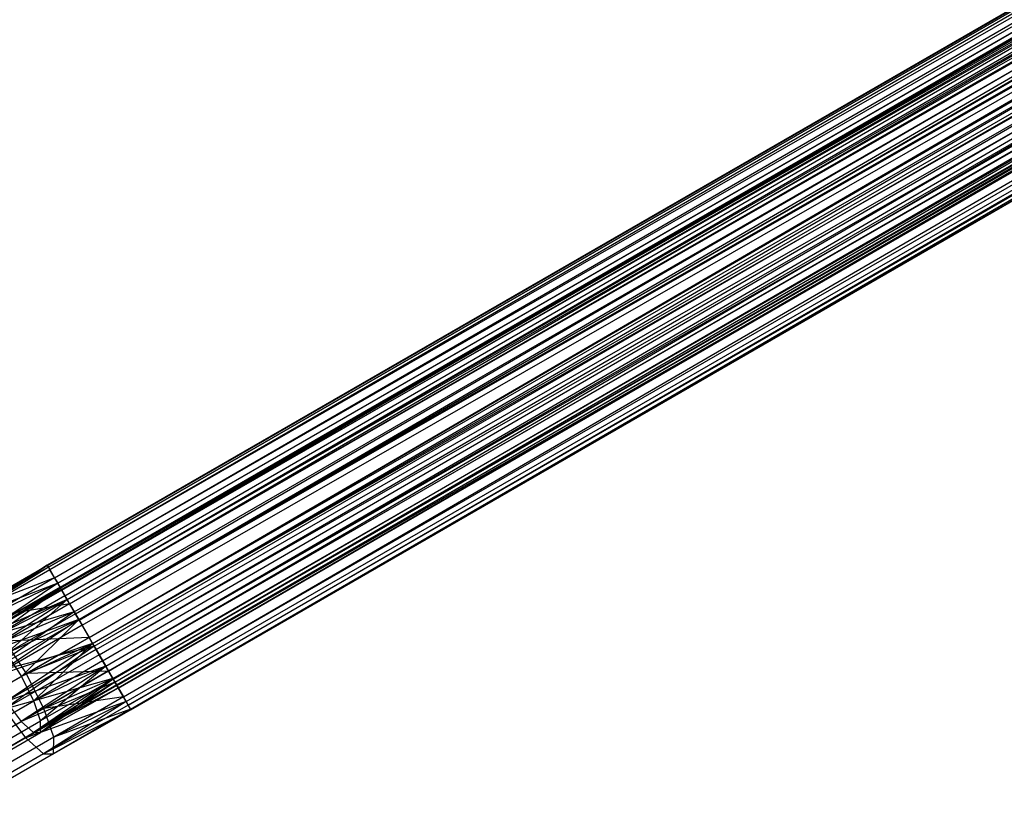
# Model space of a CAD drawing. Extents: x 0.4 to 40.3, y 0.4 to 40.3.
# Tile 12 of 243: x 4.2 to 6.5, y 10.7 to 12.6. Entities that reach past the tile are written whole.
import ezdxf

# ---------------------------------------------------------------- set-up
doc = ezdxf.new("R2010")
doc.units = 0
doc.header["$MEASUREMENT"] = 0
doc.layers.get('0').update_dxf_attribs({"color": 13, "linetype": 'CONTINUOUS'})

# ---------------------------------------------------------------- blocks, each defined once
blk = doc.blocks.new('ORTO-XII-B-11464-11465_ST0')
at = {"color": 0}
for p, q in [((19.0703, 19.8436, 0.9478), (4.2217, 11.2707, 0.9478)), ((19.0703, 19.8436, 0.9478), (4.2217, 11.2707, 0.9478)), ((19.0731, 19.8386, 0.9949), (4.2217, 11.2707, 0.9478)), ((19.0731, 19.8386, 0.9949), (4.2217, 11.2707, 0.9478)), ((4.2224, 11.2695, 0.9716), (19.0731, 19.8386, 0.9949)), ((4.2224, 11.2695, 0.9716), (19.0731, 19.8386, 0.9949)), ((19.0731, 19.8386, 0.9007), (4.2246, 11.2658, 0.9007)), ((19.0731, 19.8386, 0.9007), (4.2246, 11.2658, 0.9007)), ((4.2246, 11.2658, 0.9949), (19.0731, 19.8386, 0.9949)), ((4.2246, 11.2658, 0.9949), (19.0731, 19.8386, 0.9949)), ((19.0731, 19.8386, 0.9007), (4.2281, 11.2596, 0.878)), ((19.0731, 19.8386, 0.9007), (4.2281, 11.2596, 0.878)), ((4.2391, 11.2405, 1.0597), (19.0731, 19.8386, 0.9949)), ((4.2391, 11.2405, 1.0597), (19.0731, 19.8386, 0.9949)), ((19.095, 19.8007, 0.8173), (4.2281, 11.2596, 0.878)), ((19.095, 19.8007, 0.8173), (4.2281, 11.2596, 0.878)), ((4.2391, 11.2405, 1.0597), (19.095, 19.8007, 1.0784)), ((4.2391, 11.2405, 1.0597), (19.095, 19.8007, 1.0784)), ((19.095, 19.8007, 0.8173), (4.2465, 11.2278, 0.8173)), ((19.095, 19.8007, 0.8173), (4.2465, 11.2278, 0.8173)), ((4.2465, 11.2278, 1.0784), (19.095, 19.8007, 1.0784)), ((4.2465, 11.2278, 1.0784), (19.095, 19.8007, 1.0784)), ((4.2549, 11.2133, 0.8005), (19.095, 19.8007, 0.8173)), ((4.2549, 11.2133, 0.8005), (19.095, 19.8007, 0.8173)), ((4.2744, 11.1795, 1.1221), (19.095, 19.8007, 1.0784)), ((4.2744, 11.1795, 1.1221), (19.095, 19.8007, 1.0784)), ((4.2517, 11.2187, 0.9644), (19.0998, 19.7924, 0.9478)), ((4.2517, 11.2187, 0.9644), (19.0998, 19.7924, 0.9478)), ((4.2517, 11.2187, 0.9644), (19.1018, 19.7889, 0.9149)), ((4.2517, 11.2187, 0.9644), (19.1018, 19.7889, 0.9149)), ((4.2532, 11.2161, 0.9808), (19.0998, 19.7924, 0.9478)), ((4.2532, 11.2161, 0.9808), (19.0998, 19.7924, 0.9478)), ((4.2532, 11.2161, 0.9808), (19.1018, 19.7889, 0.9808)), ((4.2532, 11.2161, 0.9808), (19.1018, 19.7889, 0.9808)), ((4.2532, 11.2161, 0.9149), (19.1018, 19.7889, 0.9149)), ((4.2532, 11.2161, 0.9149), (19.1018, 19.7889, 0.9149)), ((4.2634, 11.1984, 1.0261), (19.1018, 19.7889, 0.9808)), ((4.2634, 11.1984, 1.0261), (19.1018, 19.7889, 0.9808)), ((4.2686, 11.1896, 1.0392), (19.1018, 19.7889, 0.9808)), ((4.2686, 11.1896, 1.0392), (19.1018, 19.7889, 0.9808)), ((4.2532, 11.2161, 0.9149), (19.1171, 19.7624, 0.8565)), ((4.2532, 11.2161, 0.9149), (19.1171, 19.7624, 0.8565)), ((4.2557, 11.2118, 0.899), (19.1171, 19.7624, 0.8565)), ((4.2557, 11.2118, 0.899), (19.1171, 19.7624, 0.8565)), ((4.2686, 11.1896, 1.0392), (19.1171, 19.7624, 1.0392)), ((4.2686, 11.1896, 1.0392), (19.1171, 19.7624, 1.0392)), ((4.2686, 11.1896, 0.8565), (19.1171, 19.7624, 0.8565)), ((4.2686, 11.1896, 0.8565), (19.1171, 19.7624, 0.8565)), ((4.2881, 11.1557, 1.0698), (19.1171, 19.7624, 1.0392)), ((4.2881, 11.1557, 1.0698), (19.1171, 19.7624, 1.0392)), ((4.2957, 11.1426, 1.0767), (19.1171, 19.7624, 1.0392)), ((4.2957, 11.1426, 1.0767), (19.1171, 19.7624, 1.0392)), ((4.2549, 11.2133, 0.8005), (19.1338, 19.7335, 0.7638)), ((4.2549, 11.2133, 0.8005), (19.1338, 19.7335, 0.7638)), ((4.2744, 11.1795, 1.1221), (19.1338, 19.7335, 1.1319)), ((4.2744, 11.1795, 1.1221), (19.1338, 19.7335, 1.1319)), ((4.2852, 11.1607, 0.7638), (19.1338, 19.7335, 0.7638)), ((4.2852, 11.1607, 0.7638), (19.1338, 19.7335, 0.7638)), ((4.2852, 11.1607, 1.1319), (19.1338, 19.7335, 1.1319)), ((4.2852, 11.1607, 1.1319), (19.1338, 19.7335, 1.1319)), ((4.2966, 11.141, 0.7567), (19.1338, 19.7335, 0.7638)), ((4.2966, 11.141, 0.7567), (19.1338, 19.7335, 0.7638)), ((4.3201, 11.1002, 1.1447), (19.1338, 19.7335, 1.1319)), ((4.3201, 11.1002, 1.1447), (19.1338, 19.7335, 1.1319)), ((4.2686, 11.1896, 0.8565), (19.1443, 19.7154, 0.819)), ((4.2686, 11.1896, 0.8565), (19.1443, 19.7154, 0.819)), ((4.2744, 11.1794, 0.8447), (19.1443, 19.7154, 0.819)), ((4.2744, 11.1794, 0.8447), (19.1443, 19.7154, 0.819)), ((4.2957, 11.1426, 1.0767), (19.1443, 19.7154, 1.0767)), ((4.2957, 11.1426, 1.0767), (19.1443, 19.7154, 1.0767)), ((4.2957, 11.1426, 0.819), (19.1443, 19.7154, 0.819)), ((4.2957, 11.1426, 0.819), (19.1443, 19.7154, 0.819)), ((4.3201, 11.1002, 1.0856), (19.1443, 19.7154, 1.0767)), ((4.3201, 11.1002, 1.0856), (19.1443, 19.7154, 1.0767)), ((4.3284, 11.0859, 1.0846), (19.1443, 19.7154, 1.0767)), ((4.3284, 11.0859, 1.0846), (19.1443, 19.7154, 1.0767)), ((4.2957, 11.1426, 0.819), (19.177, 19.6587, 0.811)), ((4.2957, 11.1426, 0.819), (19.177, 19.6587, 0.811)), ((4.2966, 11.141, 0.7567), (19.1806, 19.6525, 0.7524)), ((4.2966, 11.141, 0.7567), (19.1806, 19.6525, 0.7524)), ((4.3036, 11.1288, 0.814), (19.177, 19.6587, 0.811)), ((4.3036, 11.1288, 0.814), (19.177, 19.6587, 0.811)), ((4.3201, 11.1002, 1.1447), (19.1806, 19.6525, 1.1432)), ((4.3201, 11.1002, 1.1447), (19.1806, 19.6525, 1.1432)), ((4.3284, 11.0859, 1.0846), (19.177, 19.6587, 1.0846)), ((4.3284, 11.0859, 1.0846), (19.177, 19.6587, 1.0846)), ((4.3284, 11.0859, 0.811), (19.177, 19.6587, 0.811)), ((4.3284, 11.0859, 0.811), (19.177, 19.6587, 0.811)), ((4.332, 11.0797, 0.7524), (19.1806, 19.6525, 0.7524)), ((4.332, 11.0797, 0.7524), (19.1806, 19.6525, 0.7524)), ((4.332, 11.0797, 1.1432), (19.1806, 19.6525, 1.1432)), ((4.332, 11.0797, 1.1432), (19.1806, 19.6525, 1.1432)), ((4.3437, 11.0594, 0.7567), (19.1806, 19.6525, 0.7524)), ((4.3437, 11.0594, 0.7567), (19.1806, 19.6525, 0.7524)), ((4.3521, 11.0448, 1.0698), (19.177, 19.6587, 1.0846)), ((4.3521, 11.0448, 1.0698), (19.177, 19.6587, 1.0846)), ((4.3593, 11.0324, 1.0612), (19.177, 19.6587, 1.0846)), ((4.3593, 11.0324, 1.0612), (19.177, 19.6587, 1.0846)), ((4.3659, 11.021, 1.1221), (19.1806, 19.6525, 1.1432)), ((4.3659, 11.021, 1.1221), (19.1806, 19.6525, 1.1432)), ((4.3284, 11.0859, 0.811), (19.2078, 19.6053, 0.8344)), ((4.3284, 11.0859, 0.811), (19.2078, 19.6053, 0.8344)), ((4.3366, 11.0717, 0.814), (19.2078, 19.6053, 0.8344)), ((4.3366, 11.0717, 0.814), (19.2078, 19.6053, 0.8344)), ((4.3593, 11.0324, 1.0612), (19.2078, 19.6053, 1.0612)), ((4.3593, 11.0324, 1.0612), (19.2078, 19.6053, 1.0612)), ((4.3593, 11.0324, 0.8344), (19.2078, 19.6053, 0.8344)), ((4.3593, 11.0324, 0.8344), (19.2078, 19.6053, 0.8344)), ((4.3768, 11.002, 1.0261), (19.2078, 19.6053, 1.0612)), ((4.3768, 11.002, 1.0261), (19.2078, 19.6053, 1.0612)), ((4.3811, 10.9946, 1.0119), (19.2078, 19.6053, 1.0612)), ((4.3811, 10.9946, 1.0119), (19.2078, 19.6053, 1.0612)), ((4.3437, 11.0594, 0.7567), (19.2246, 19.5762, 0.7858)), ((4.3437, 11.0594, 0.7567), (19.2246, 19.5762, 0.7858)), ((4.3659, 11.021, 1.1221), (19.2246, 19.5762, 1.1098)), ((4.3659, 11.021, 1.1221), (19.2246, 19.5762, 1.1098)), ((4.376, 11.0034, 0.7858), (19.2246, 19.5762, 0.7858)), ((4.376, 11.0034, 0.7858), (19.2246, 19.5762, 0.7858)), ((4.376, 11.0034, 1.1098), (19.2246, 19.5762, 1.1098)), ((4.376, 11.0034, 1.1098), (19.2246, 19.5762, 1.1098)), ((4.3854, 10.9872, 0.8005), (19.2246, 19.5762, 0.7858)), ((4.3854, 10.9872, 0.8005), (19.2246, 19.5762, 0.7858)), ((4.4011, 10.9599, 1.0597), (19.2246, 19.5762, 1.1098)), ((4.4011, 10.9599, 1.0597), (19.2246, 19.5762, 1.1098)), ((4.3593, 11.0324, 0.8344), (19.2297, 19.5674, 0.8838)), ((4.3593, 11.0324, 0.8344), (19.2297, 19.5674, 0.8838)), ((4.3658, 11.0211, 0.8447), (19.2297, 19.5674, 0.8838)), ((4.3658, 11.0211, 0.8447), (19.2297, 19.5674, 0.8838)), ((4.3811, 10.9946, 1.0119), (19.2297, 19.5674, 1.0119)), ((4.3811, 10.9946, 1.0119), (19.2297, 19.5674, 1.0119)), ((4.3811, 10.9946, 0.8838), (19.2297, 19.5674, 0.8838)), ((4.3811, 10.9946, 0.8838), (19.2297, 19.5674, 0.8838)), ((4.3811, 10.9946, 0.8838), (19.2376, 19.5537, 0.9478)), ((4.3811, 10.9946, 0.8838), (19.2376, 19.5537, 0.9478)), ((4.3845, 10.9887, 0.899), (19.2376, 19.5537, 0.9478)), ((4.3845, 10.9887, 0.899), (19.2376, 19.5537, 0.9478)), ((4.3885, 10.9818, 0.9644), (19.2297, 19.5674, 1.0119)), ((4.3885, 10.9818, 0.9644), (19.2297, 19.5674, 1.0119)), ((4.389, 10.9809, 0.9478), (19.2297, 19.5674, 1.0119)), ((4.389, 10.9809, 0.9478), (19.2297, 19.5674, 1.0119)), ((19.2376, 19.5537, 0.9478), (4.389, 10.9809, 0.9478)), ((19.2376, 19.5537, 0.9478), (4.389, 10.9809, 0.9478)), ((4.3854, 10.9872, 0.8005), (19.2559, 19.5221, 0.8564)), ((4.3854, 10.9872, 0.8005), (19.2559, 19.5221, 0.8564)), ((4.4011, 10.9599, 1.0597), (19.2559, 19.5221, 1.0393)), ((4.4011, 10.9599, 1.0597), (19.2559, 19.5221, 1.0393)), ((4.4073, 10.9493, 0.8564), (19.2559, 19.5221, 0.8564)), ((4.4073, 10.9493, 0.8564), (19.2559, 19.5221, 0.8564)), ((4.4073, 10.9493, 1.0393), (19.2559, 19.5221, 1.0393)), ((4.4073, 10.9493, 1.0393), (19.2559, 19.5221, 1.0393)), ((4.4122, 10.9408, 0.878), (19.2559, 19.5221, 0.8564)), ((4.4122, 10.9408, 0.878), (19.2559, 19.5221, 0.8564)), ((4.4178, 10.931, 0.9716), (19.2559, 19.5221, 1.0393)), ((4.4178, 10.931, 0.9716), (19.2559, 19.5221, 1.0393)), ((19.2671, 19.5026, 0.9478), (4.4122, 10.9408, 0.878)), ((19.2671, 19.5026, 0.9478), (4.4122, 10.9408, 0.878)), ((4.4178, 10.931, 0.9716), (19.2671, 19.5026, 0.9478)), ((4.4178, 10.931, 0.9716), (19.2671, 19.5026, 0.9478)), ((4.4185, 10.9298, 0.9478), (19.2671, 19.5026, 0.9478)), ((4.4185, 10.9298, 0.9478), (19.2671, 19.5026, 0.9478)), ((4.2217, 11.2707, 0.9478), (4.0288, 11.1446, 0.904)), ((4.2217, 11.2707, 0.9478), (4.0288, 11.1446, 0.904)), ((4.2224, 11.2695, 0.9716), (4.0288, 11.1446, 0.904)), ((4.2224, 11.2695, 0.9716), (4.0288, 11.1446, 0.904)), ((4.2224, 11.2695, 0.9716), (4.0411, 11.1648, 0.9952)), ((4.2224, 11.2695, 0.9716), (4.0411, 11.1648, 0.9952)), ((4.2217, 11.2707, 0.9478), (4.2224, 11.2695, 0.9716)), ((4.2246, 11.2658, 0.9007), (4.2217, 11.2707, 0.9478)), ((4.2217, 11.2707, 0.9478), (4.2224, 11.2695, 0.9716)), ((4.2246, 11.2658, 0.9007), (4.2217, 11.2707, 0.9478)), ((4.2224, 11.2695, 0.9716), (4.2246, 11.2658, 0.9949)), ((4.2224, 11.2695, 0.9716), (4.2246, 11.2658, 0.9949)), ((4.2246, 11.2658, 0.9007), (4.0288, 11.1446, 0.904)), ((4.2246, 11.2658, 0.9007), (4.0288, 11.1446, 0.904)), ((4.2281, 11.2596, 0.878), (4.0288, 11.1446, 0.904)), ((4.2281, 11.2596, 0.878), (4.0288, 11.1446, 0.904)), ((4.2246, 11.2658, 0.9949), (4.0411, 11.1648, 0.9952)), ((4.2246, 11.2658, 0.9949), (4.0411, 11.1648, 0.9952)), ((4.2281, 11.2596, 0.878), (4.2246, 11.2658, 0.9007)), ((4.2246, 11.2658, 0.9949), (4.2391, 11.2405, 1.0597)), ((4.2246, 11.2658, 0.9949), (4.2391, 11.2405, 1.0597)), ((4.2281, 11.2596, 0.878), (4.2246, 11.2658, 0.9007)), ((4.2465, 11.2278, 0.8173), (4.2281, 11.2596, 0.878)), ((4.2465, 11.2278, 0.8173), (4.2281, 11.2596, 0.878)), ((4.2465, 11.2278, 0.8173), (4.0288, 11.1446, 0.904)), ((4.2465, 11.2278, 0.8173), (4.0288, 11.1446, 0.904)), ((4.2465, 11.2278, 0.8173), (4.0406, 11.0896, 0.8284)), ((4.2465, 11.2278, 0.8173), (4.0406, 11.0896, 0.8284)), ((4.2391, 11.2405, 1.0597), (4.0411, 11.1648, 0.9952)), ((4.2391, 11.2405, 1.0597), (4.0411, 11.1648, 0.9952)), ((4.2391, 11.2405, 1.0597), (4.0748, 11.1457, 1.081)), ((4.2391, 11.2405, 1.0597), (4.0748, 11.1457, 1.081)), ((4.2465, 11.2278, 1.0784), (4.0748, 11.1457, 1.081)), ((4.2465, 11.2278, 1.0784), (4.0748, 11.1457, 1.081)), ((4.2391, 11.2405, 1.0597), (4.2465, 11.2278, 1.0784)), ((4.2391, 11.2405, 1.0597), (4.2465, 11.2278, 1.0784)), ((4.2549, 11.2133, 0.8005), (4.2465, 11.2278, 0.8173)), ((4.2465, 11.2278, 1.0784), (4.2744, 11.1795, 1.1221)), ((4.2465, 11.2278, 1.0784), (4.2744, 11.1795, 1.1221)), ((4.2549, 11.2133, 0.8005), (4.2465, 11.2278, 0.8173)), ((4.2549, 11.2133, 0.8005), (4.0406, 11.0896, 0.8284)), ((4.2549, 11.2133, 0.8005), (4.0406, 11.0896, 0.8284)), ((4.2532, 11.2161, 0.9149), (4.0604, 11.0991, 0.9244)), ((4.2532, 11.2161, 0.9149), (4.0604, 11.0991, 0.9244)), ((4.2557, 11.2118, 0.899), (4.0604, 11.0991, 0.9244)), ((4.2557, 11.2118, 0.899), (4.0604, 11.0991, 0.9244)), ((4.2517, 11.2187, 0.9644), (4.069, 11.1132, 0.9882)), ((4.2517, 11.2187, 0.9644), (4.069, 11.1132, 0.9882)), ((4.2532, 11.2161, 0.9149), (4.069, 11.1132, 0.9882)), ((4.2532, 11.2161, 0.9149), (4.069, 11.1132, 0.9882)), ((4.2532, 11.2161, 0.9808), (4.069, 11.1132, 0.9882)), ((4.2532, 11.2161, 0.9808), (4.069, 11.1132, 0.9882)), ((4.2532, 11.2161, 0.9808), (4.0926, 11.0998, 1.0483)), ((4.2532, 11.2161, 0.9808), (4.0926, 11.0998, 1.0483)), ((4.2634, 11.1984, 1.0261), (4.0926, 11.0998, 1.0483)), ((4.2634, 11.1984, 1.0261), (4.0926, 11.0998, 1.0483)), ((4.2532, 11.2161, 0.9808), (4.2517, 11.2187, 0.9644)), ((4.2517, 11.2187, 0.9644), (4.2532, 11.2161, 0.9149)), ((4.2517, 11.2187, 0.9644), (4.2532, 11.2161, 0.9149)), ((4.2532, 11.2161, 0.9808), (4.2517, 11.2187, 0.9644)), ((4.2634, 11.1984, 1.0261), (4.2532, 11.2161, 0.9808)), ((4.2532, 11.2161, 0.9149), (4.2557, 11.2118, 0.899)), ((4.2532, 11.2161, 0.9149), (4.2557, 11.2118, 0.899)), ((4.2634, 11.1984, 1.0261), (4.2532, 11.2161, 0.9808)), ((4.2852, 11.1607, 0.7638), (4.2549, 11.2133, 0.8005)), ((4.2852, 11.1607, 0.7638), (4.2549, 11.2133, 0.8005)), ((4.2557, 11.2118, 0.899), (4.2686, 11.1896, 0.8565)), ((4.2557, 11.2118, 0.899), (4.2686, 11.1896, 0.8565)), ((4.2686, 11.1896, 1.0392), (4.2634, 11.1984, 1.0261)), ((4.2686, 11.1896, 1.0392), (4.2634, 11.1984, 1.0261)), ((4.2686, 11.1896, 0.8565), (4.0604, 11.0991, 0.9244)), ((4.2686, 11.1896, 0.8565), (4.0604, 11.0991, 0.9244)), ((4.2686, 11.1896, 0.8565), (4.0687, 11.0606, 0.8715)), ((4.2686, 11.1896, 0.8565), (4.0687, 11.0606, 0.8715)), ((4.2744, 11.1794, 0.8447), (4.0687, 11.0606, 0.8715)), ((4.2744, 11.1794, 0.8447), (4.0687, 11.0606, 0.8715)), ((4.2744, 11.1795, 1.1221), (4.0748, 11.1457, 1.081)), ((4.2744, 11.1795, 1.1221), (4.0748, 11.1457, 1.081)), ((4.2686, 11.1896, 1.0392), (4.0926, 11.0998, 1.0483)), ((4.2686, 11.1896, 1.0392), (4.0926, 11.0998, 1.0483)), ((4.2744, 11.1795, 1.1221), (4.1221, 11.0915, 1.142)), ((4.2744, 11.1795, 1.1221), (4.1221, 11.0915, 1.142)), ((4.2686, 11.1896, 1.0392), (4.1257, 11.062, 1.091)), ((4.2686, 11.1896, 1.0392), (4.1257, 11.062, 1.091)), ((4.2881, 11.1557, 1.0698), (4.2686, 11.1896, 1.0392)), ((4.2686, 11.1896, 0.8565), (4.2744, 11.1794, 0.8447)), ((4.2686, 11.1896, 0.8565), (4.2744, 11.1794, 0.8447)), ((4.2881, 11.1557, 1.0698), (4.2686, 11.1896, 1.0392)), ((4.2744, 11.1795, 1.1221), (4.2852, 11.1607, 1.1319)), ((4.2744, 11.1795, 1.1221), (4.2852, 11.1607, 1.1319)), ((4.2744, 11.1794, 0.8447), (4.2957, 11.1426, 0.819)), ((4.2744, 11.1794, 0.8447), (4.2957, 11.1426, 0.819)), ((4.2852, 11.1607, 0.7638), (4.0406, 11.0896, 0.8284)), ((4.2852, 11.1607, 0.7638), (4.0406, 11.0896, 0.8284)), ((4.2852, 11.1607, 0.7638), (4.0739, 11.0125, 0.7857)), ((4.2852, 11.1607, 0.7638), (4.0739, 11.0125, 0.7857)), ((4.2852, 11.1607, 1.1319), (4.1221, 11.0915, 1.142)), ((4.2852, 11.1607, 1.1319), (4.1221, 11.0915, 1.142)), ((4.2881, 11.1557, 1.0698), (4.1257, 11.062, 1.091)), ((4.2881, 11.1557, 1.0698), (4.1257, 11.062, 1.091)), ((4.2966, 11.141, 0.7567), (4.2852, 11.1607, 0.7638)), ((4.2852, 11.1607, 1.1319), (4.3201, 11.1002, 1.1447)), ((4.2852, 11.1607, 1.1319), (4.3201, 11.1002, 1.1447)), ((4.2966, 11.141, 0.7567), (4.2852, 11.1607, 0.7638)), ((4.2957, 11.1426, 1.0767), (4.2881, 11.1557, 1.0698)), ((4.2957, 11.1426, 1.0767), (4.2881, 11.1557, 1.0698)), ((4.2957, 11.1426, 0.819), (4.0687, 11.0606, 0.8715)), ((4.2957, 11.1426, 0.819), (4.0687, 11.0606, 0.8715)), ((4.2966, 11.141, 0.7567), (4.0739, 11.0125, 0.7857)), ((4.2966, 11.141, 0.7567), (4.0739, 11.0125, 0.7857)), ((4.2957, 11.1426, 0.819), (4.092, 11.0066, 0.8416)), ((4.2957, 11.1426, 0.819), (4.092, 11.0066, 0.8416)), ((4.3036, 11.1288, 0.814), (4.092, 11.0066, 0.8416)), ((4.3036, 11.1288, 0.814), (4.092, 11.0066, 0.8416)), ((4.2957, 11.1426, 1.0767), (4.1257, 11.062, 1.091)), ((4.2957, 11.1426, 1.0767), (4.1257, 11.062, 1.091)), ((4.2957, 11.1426, 1.0767), (4.1608, 11.0083, 1.1064)), ((4.2957, 11.1426, 1.0767), (4.1608, 11.0083, 1.1064)), ((4.3201, 11.1002, 1.0856), (4.2957, 11.1426, 1.0767)), ((4.2957, 11.1426, 0.819), (4.3036, 11.1288, 0.814)), ((4.2957, 11.1426, 0.819), (4.3036, 11.1288, 0.814)), ((4.3201, 11.1002, 1.0856), (4.2957, 11.1426, 1.0767)), ((4.332, 11.0797, 0.7524), (4.2966, 11.141, 0.7567)), ((4.332, 11.0797, 0.7524), (4.2966, 11.141, 0.7567)), ((4.3036, 11.1288, 0.814), (4.3284, 11.0859, 0.811)), ((4.3036, 11.1288, 0.814), (4.3284, 11.0859, 0.811)), ((4.3284, 11.0859, 0.811), (4.092, 11.0066, 0.8416)), ((4.3284, 11.0859, 0.811), (4.092, 11.0066, 0.8416)), ((4.3201, 11.1002, 1.1447), (4.1221, 11.0915, 1.142)), ((4.3201, 11.1002, 1.1447), (4.1221, 11.0915, 1.142)), ((4.1221, 11.0915, 1.142), (4.1722, 11.0148, 1.1639)), ((4.1221, 11.0915, 1.142), (4.1722, 11.0148, 1.1639)), ((4.3284, 11.0859, 0.811), (4.1249, 10.9495, 0.8416)), ((4.3284, 11.0859, 0.811), (4.1249, 10.9495, 0.8416)), ((4.1608, 11.0083, 1.1064), (4.3201, 11.1002, 1.0856)), ((4.1608, 11.0083, 1.1064), (4.3201, 11.1002, 1.0856)), ((4.3284, 11.0859, 1.0846), (4.1608, 11.0083, 1.1064)), ((4.3284, 11.0859, 1.0846), (4.1608, 11.0083, 1.1064)), ((4.3201, 11.1002, 1.1447), (4.1722, 11.0148, 1.1639)), ((4.3201, 11.1002, 1.1447), (4.1722, 11.0148, 1.1639)), ((4.3284, 11.0859, 1.0846), (4.1898, 10.951, 1.091)), ((4.3284, 11.0859, 1.0846), (4.1898, 10.951, 1.091)), ((4.3201, 11.1002, 1.1447), (4.332, 11.0797, 1.1432)), ((4.3201, 11.1002, 1.1447), (4.332, 11.0797, 1.1432)), ((4.3284, 11.0859, 1.0846), (4.3201, 11.1002, 1.0856)), ((4.3284, 11.0859, 1.0846), (4.3201, 11.1002, 1.0856)), ((4.3521, 11.0448, 1.0698), (4.3284, 11.0859, 1.0846)), ((4.3284, 11.0859, 0.811), (4.3366, 11.0717, 0.814)), ((4.3521, 11.0448, 1.0698), (4.3284, 11.0859, 1.0846)), ((4.3284, 11.0859, 0.811), (4.3366, 11.0717, 0.814)), ((4.332, 11.0797, 0.7524), (4.0739, 11.0125, 0.7857)), ((4.332, 11.0797, 0.7524), (4.0739, 11.0125, 0.7857)), ((4.332, 11.0797, 0.7524), (4.121, 10.9309, 0.7857)), ((4.332, 11.0797, 0.7524), (4.121, 10.9309, 0.7857)), ((4.3437, 11.0594, 0.7567), (4.121, 10.9309, 0.7857)), ((4.3437, 11.0594, 0.7567), (4.121, 10.9309, 0.7857)), ((4.3366, 11.0717, 0.814), (4.1249, 10.9495, 0.8416)), ((4.3366, 11.0717, 0.814), (4.1249, 10.9495, 0.8416)), ((4.1257, 11.062, 1.091), (4.1608, 11.0083, 1.1064)), ((4.1257, 11.062, 1.091), (4.1608, 11.0083, 1.1064)), ((4.1722, 11.0148, 1.1639), (4.332, 11.0797, 1.1432)), ((4.1722, 11.0148, 1.1639), (4.332, 11.0797, 1.1432)), ((4.3437, 11.0594, 0.7567), (4.332, 11.0797, 0.7524)), ((4.332, 11.0797, 1.1432), (4.3659, 11.021, 1.1221)), ((4.3437, 11.0594, 0.7567), (4.332, 11.0797, 0.7524)), ((4.332, 11.0797, 1.1432), (4.3659, 11.021, 1.1221)), ((4.3366, 11.0717, 0.814), (4.3593, 11.0324, 0.8344)), ((4.3366, 11.0717, 0.814), (4.3593, 11.0324, 0.8344)), ((4.376, 11.0034, 0.7858), (4.3437, 11.0594, 0.7567)), ((4.376, 11.0034, 0.7858), (4.3437, 11.0594, 0.7567)), ((4.3521, 11.0448, 1.0698), (4.1898, 10.951, 1.091)), ((4.3521, 11.0448, 1.0698), (4.1898, 10.951, 1.091)), ((4.3593, 11.0324, 1.0612), (4.3521, 11.0448, 1.0698)), ((4.3593, 11.0324, 1.0612), (4.3521, 11.0448, 1.0698)), ((4.0316, 10.9337, 1.2207), (4.1722, 11.0148, 1.1639)), ((4.0316, 10.9337, 1.2207), (4.1722, 11.0148, 1.1639)), ((4.3593, 11.0324, 0.8344), (4.1249, 10.9495, 0.8416)), ((4.3593, 11.0324, 0.8344), (4.1249, 10.9495, 0.8416)), ((4.3593, 11.0324, 0.8344), (4.1601, 10.9023, 0.8715)), ((4.3593, 11.0324, 0.8344), (4.1601, 10.9023, 0.8715)), ((4.3658, 11.0211, 0.8447), (4.1601, 10.9023, 0.8715)), ((4.3658, 11.0211, 0.8447), (4.1601, 10.9023, 0.8715)), ((4.3659, 11.021, 1.1221), (4.1722, 11.0148, 1.1639)), ((4.3659, 11.021, 1.1221), (4.1722, 11.0148, 1.1639)), ((4.2136, 10.9331, 1.142), (4.1722, 11.0148, 1.1639)), ((4.2136, 10.9331, 1.142), (4.1722, 11.0148, 1.1639)), ((4.3593, 11.0324, 1.0612), (4.1898, 10.951, 1.091)), ((4.3593, 11.0324, 1.0612), (4.1898, 10.951, 1.091)), ((4.3593, 11.0324, 1.0612), (4.206, 10.9034, 1.0483)), ((4.3593, 11.0324, 1.0612), (4.206, 10.9034, 1.0483)), ((4.3659, 11.021, 1.1221), (4.2136, 10.9331, 1.142)), ((4.3659, 11.021, 1.1221), (4.2136, 10.9331, 1.142)), ((4.3768, 11.002, 1.0261), (4.3593, 11.0324, 1.0612)), ((4.3593, 11.0324, 0.8344), (4.3658, 11.0211, 0.8447)), ((4.3768, 11.002, 1.0261), (4.3593, 11.0324, 1.0612)), ((4.3593, 11.0324, 0.8344), (4.3658, 11.0211, 0.8447)), ((4.3658, 11.0211, 0.8447), (4.3811, 10.9946, 0.8838)), ((4.3658, 11.0211, 0.8447), (4.3811, 10.9946, 0.8838)), ((4.3659, 11.021, 1.1221), (4.376, 11.0034, 1.1098)), ((4.3659, 11.021, 1.1221), (4.376, 11.0034, 1.1098)), ((4.0095, 10.9209, 1.1675), (4.1608, 11.0083, 1.1064)), ((4.0095, 10.9209, 1.1675), (4.1608, 11.0083, 1.1064)), ((4.376, 11.0034, 0.7858), (4.121, 10.9309, 0.7857)), ((4.376, 11.0034, 0.7858), (4.121, 10.9309, 0.7857)), ((4.3811, 10.9946, 0.8838), (4.1601, 10.9023, 0.8715)), ((4.3811, 10.9946, 0.8838), (4.1601, 10.9023, 0.8715)), ((4.1898, 10.951, 1.091), (4.1608, 11.0083, 1.1064)), ((4.1898, 10.951, 1.091), (4.1608, 11.0083, 1.1064)), ((4.376, 11.0034, 0.7858), (4.1711, 10.8635, 0.8284)), ((4.376, 11.0034, 0.7858), (4.1711, 10.8635, 0.8284)), ((4.3811, 10.9946, 0.8838), (4.1892, 10.8759, 0.9244)), ((4.3811, 10.9946, 0.8838), (4.1892, 10.8759, 0.9244)), ((4.3768, 11.002, 1.0261), (4.2058, 10.8763, 0.9882)), ((4.3768, 11.002, 1.0261), (4.2058, 10.8763, 0.9882)), ((4.3811, 10.9946, 1.0119), (4.2058, 10.8763, 0.9882)), ((4.3811, 10.9946, 1.0119), (4.2058, 10.8763, 0.9882)), ((4.3768, 11.002, 1.0261), (4.206, 10.9034, 1.0483)), ((4.3768, 11.002, 1.0261), (4.206, 10.9034, 1.0483)), ((4.2136, 10.9331, 1.142), (4.376, 11.0034, 1.1098)), ((4.2136, 10.9331, 1.142), (4.376, 11.0034, 1.1098)), ((4.3854, 10.9872, 0.8005), (4.376, 11.0034, 0.7858)), ((4.376, 11.0034, 1.1098), (4.4011, 10.9599, 1.0597)), ((4.3854, 10.9872, 0.8005), (4.376, 11.0034, 0.7858)), ((4.376, 11.0034, 1.1098), (4.4011, 10.9599, 1.0597)), ((4.3811, 10.9946, 1.0119), (4.3768, 11.002, 1.0261)), ((4.3811, 10.9946, 1.0119), (4.3768, 11.002, 1.0261)), ((4.3885, 10.9818, 0.9644), (4.3811, 10.9946, 1.0119)), ((4.3811, 10.9946, 0.8838), (4.3845, 10.9887, 0.899)), ((4.3885, 10.9818, 0.9644), (4.3811, 10.9946, 1.0119)), ((4.3811, 10.9946, 0.8838), (4.3845, 10.9887, 0.899)), ((4.3854, 10.9872, 0.8005), (4.1711, 10.8635, 0.8284)), ((4.3854, 10.9872, 0.8005), (4.1711, 10.8635, 0.8284)), ((4.3845, 10.9887, 0.899), (4.1892, 10.8759, 0.9244)), ((4.3845, 10.9887, 0.899), (4.1892, 10.8759, 0.9244)), ((4.389, 10.9809, 0.9478), (4.1892, 10.8759, 0.9244)), ((4.389, 10.9809, 0.9478), (4.1892, 10.8759, 0.9244)), ((4.3885, 10.9818, 0.9644), (4.2058, 10.8763, 0.9882)), ((4.3885, 10.9818, 0.9644), (4.2058, 10.8763, 0.9882)), ((4.389, 10.9809, 0.9478), (4.2058, 10.8763, 0.9882)), ((4.389, 10.9809, 0.9478), (4.2058, 10.8763, 0.9882)), ((4.3845, 10.9887, 0.899), (4.389, 10.9809, 0.9478)), ((4.3845, 10.9887, 0.899), (4.389, 10.9809, 0.9478)), ((4.4073, 10.9493, 0.8564), (4.3854, 10.9872, 0.8005)), ((4.4073, 10.9493, 0.8564), (4.3854, 10.9872, 0.8005)), ((4.389, 10.9809, 0.9478), (4.3885, 10.9818, 0.9644)), ((4.389, 10.9809, 0.9478), (4.3885, 10.9818, 0.9644)), ((4.0355, 10.862, 1.1533), (4.1898, 10.951, 1.091)), ((4.0355, 10.862, 1.1533), (4.1898, 10.951, 1.091)), ((4.1249, 10.9495, 0.8416), (4.1601, 10.9023, 0.8715)), ((4.1249, 10.9495, 0.8416), (4.1601, 10.9023, 0.8715)), ((4.4073, 10.9493, 0.8564), (4.1711, 10.8635, 0.8284)), ((4.4073, 10.9493, 0.8564), (4.1711, 10.8635, 0.8284)), ((4.206, 10.9034, 1.0483), (4.1898, 10.951, 1.091)), ((4.206, 10.9034, 1.0483), (4.1898, 10.951, 1.091)), ((4.4073, 10.9493, 0.8564), (4.2128, 10.8258, 0.904)), ((4.4073, 10.9493, 0.8564), (4.2128, 10.8258, 0.904)), ((4.4011, 10.9599, 1.0597), (4.2136, 10.9331, 1.142)), ((4.4011, 10.9599, 1.0597), (4.2136, 10.9331, 1.142)), ((4.4011, 10.9599, 1.0597), (4.2368, 10.8651, 1.081)), ((4.4011, 10.9599, 1.0597), (4.2368, 10.8651, 1.081)), ((4.2368, 10.8651, 1.081), (4.4073, 10.9493, 1.0393)), ((4.2368, 10.8651, 1.081), (4.4073, 10.9493, 1.0393)), ((4.4011, 10.9599, 1.0597), (4.4073, 10.9493, 1.0393)), ((4.4011, 10.9599, 1.0597), (4.4073, 10.9493, 1.0393)), ((4.4122, 10.9408, 0.878), (4.4073, 10.9493, 0.8564)), ((4.4073, 10.9493, 1.0393), (4.4178, 10.931, 0.9716)), ((4.4122, 10.9408, 0.878), (4.4073, 10.9493, 0.8564)), ((4.4073, 10.9493, 1.0393), (4.4178, 10.931, 0.9716)), ((4.2136, 10.9331, 1.142), (4.0689, 10.8496, 1.2004)), ((4.2136, 10.9331, 1.142), (4.0689, 10.8496, 1.2004)), ((4.1711, 10.8635, 0.8284), (4.121, 10.9309, 0.7857)), ((4.1711, 10.8635, 0.8284), (4.121, 10.9309, 0.7857)), ((4.4122, 10.9408, 0.878), (4.2128, 10.8258, 0.904)), ((4.4122, 10.9408, 0.878), (4.2128, 10.8258, 0.904)), ((4.4185, 10.9298, 0.9478), (4.2128, 10.8258, 0.904)), ((4.4185, 10.9298, 0.9478), (4.2128, 10.8258, 0.904)), ((4.2368, 10.8651, 1.081), (4.2136, 10.9331, 1.142)), ((4.2368, 10.8651, 1.081), (4.2136, 10.9331, 1.142)), ((4.4178, 10.931, 0.9716), (4.2365, 10.8263, 0.9952)), ((4.4178, 10.931, 0.9716), (4.2365, 10.8263, 0.9952)), ((4.4185, 10.9298, 0.9478), (4.2365, 10.8263, 0.9952)), ((4.4185, 10.9298, 0.9478), (4.2365, 10.8263, 0.9952)), ((4.4178, 10.931, 0.9716), (4.2368, 10.8651, 1.081)), ((4.4178, 10.931, 0.9716), (4.2368, 10.8651, 1.081)), ((4.4185, 10.9298, 0.9478), (4.4122, 10.9408, 0.878)), ((4.4185, 10.9298, 0.9478), (4.4122, 10.9408, 0.878)), ((4.4178, 10.931, 0.9716), (4.4185, 10.9298, 0.9478)), ((4.4178, 10.931, 0.9716), (4.4185, 10.9298, 0.9478)), ((3.9646, 10.7895, 0.9504), (4.1601, 10.9023, 0.8715)), ((3.9646, 10.7895, 0.9504), (4.1601, 10.9023, 0.8715)), ((4.0438, 10.8098, 1.1139), (4.206, 10.9034, 1.0483)), ((4.0438, 10.8098, 1.1139), (4.206, 10.9034, 1.0483)), ((4.1601, 10.9023, 0.8715), (4.1892, 10.8759, 0.9244)), ((4.1601, 10.9023, 0.8715), (4.1892, 10.8759, 0.9244)), ((4.2058, 10.8763, 0.9882), (4.206, 10.9034, 1.0483)), ((4.2058, 10.8763, 0.9882), (4.206, 10.9034, 1.0483)), ((4.0037, 10.7688, 0.9993), (4.1892, 10.8759, 0.9244)), ((4.0037, 10.7688, 0.9993), (4.1892, 10.8759, 0.9244)), ((4.0323, 10.7761, 1.0583), (4.2058, 10.8763, 0.9882)), ((4.0323, 10.7761, 1.0583), (4.2058, 10.8763, 0.9882)), ((4.1892, 10.8759, 0.9244), (4.2058, 10.8763, 0.9882)), ((4.1892, 10.8759, 0.9244), (4.2058, 10.8763, 0.9882)), ((4.1711, 10.8635, 0.8284), (3.9676, 10.746, 0.9106)), ((4.1711, 10.8635, 0.8284), (3.9676, 10.746, 0.9106)), ((4.2368, 10.8651, 1.081), (4.0807, 10.7749, 1.1441)), ((4.2368, 10.8651, 1.081), (4.0807, 10.7749, 1.1441)), ((4.1711, 10.8635, 0.8284), (4.2128, 10.8258, 0.904)), ((4.1711, 10.8635, 0.8284), (4.2128, 10.8258, 0.904)), ((4.2365, 10.8263, 0.9952), (4.2368, 10.8651, 1.081)), ((4.2365, 10.8263, 0.9952), (4.2368, 10.8651, 1.081)), ((4.2128, 10.8258, 0.904), (4.0235, 10.7164, 0.9805)), ((4.2128, 10.8258, 0.904), (4.0235, 10.7164, 0.9805)), ((4.2365, 10.8263, 0.9952), (4.0643, 10.7269, 1.0647)), ((4.2365, 10.8263, 0.9952), (4.0643, 10.7269, 1.0647)), ((4.2128, 10.8258, 0.904), (4.2365, 10.8263, 0.9952)), ((4.2128, 10.8258, 0.904), (4.2365, 10.8263, 0.9952))]:
    blk.add_line(p, q, dxfattribs=at)

msp = doc.modelspace()

# ---------------------------------------------------------------- block references
at = {"color": 0}
msp.add_blockref('ORTO-XII-B-11464-11465_ST0', (0, 0), dxfattribs=at)

doc.saveas('drawing.dxf')
